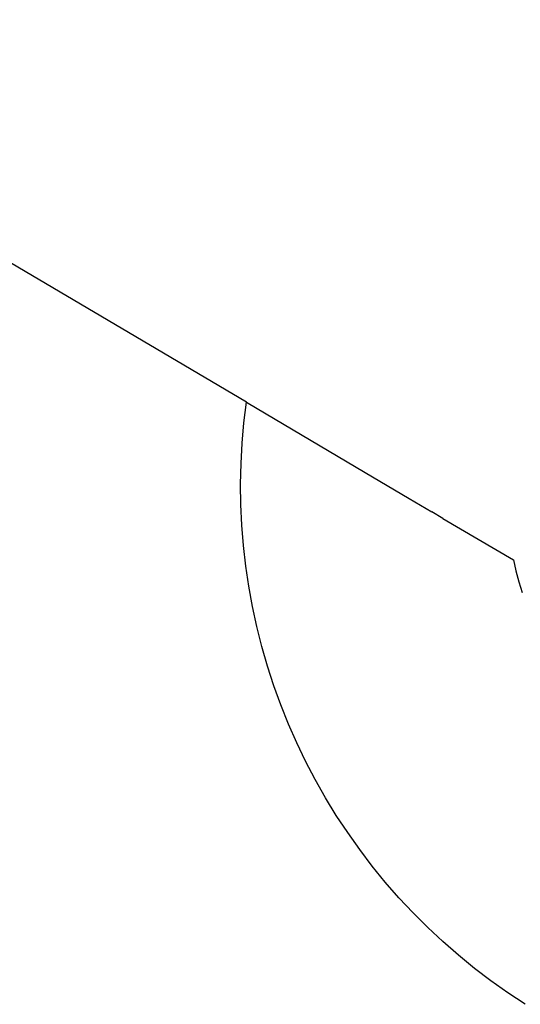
# Model space of a CAD drawing. Header units: millimetres. Extents: x 10740 to 13233, y 6351 to 7934.
# Tile 4 of 23: x 11113 to 11238, y 7438 to 7683. Entities that reach past the tile are written whole.
import ezdxf

# ---------------------------------------------------------------- set-up
doc = ezdxf.new("R2010")
doc.units = ezdxf.units.MM
doc.layers.add('Make2D$Visible$Curvas', color=7, linetype='Continuous')

msp = doc.modelspace()

# ---------------------------------------------------------------- linework, layer by layer
at = {"layer": 'Make2D$Visible$Curvas', "color": 7, "lineweight": -3, "true_color": 0xffffff}
for p, q in [((11169.68, 7587.83), (10750.69, 7835.06)), ((11169.68, 7587.83), (11199.31, 7570.35)), ((11199.31, 7570.35), (11210.25, 7563.89)), ((11210.25, 7563.89), (11215.89, 7560.56)), ((11218.69, 7558.91), (11215.89, 7560.56)), ((11218.69, 7558.91), (11236.23, 7548.56)), ((11236.23, 7548.56), (11236.86, 7545.82)), ((11236.86, 7545.82), (11237.59, 7543.11)), ((11237.59, 7543.11), (11238.4, 7540.42))]:
    msp.add_line(p, q, dxfattribs=at)
at = {"layer": 'Make2D$Visible$Curvas', "color": 254, "lineweight": -3, "true_color": 0xcad1ee}
for p, q in [((11169.07, 7582.75), (11169.68, 7587.82)), ((11168.63, 7577.65), (11169.07, 7582.75)), ((11168.35, 7572.54), (11168.63, 7577.65)), ((11168.25, 7567.43), (11168.35, 7572.54)), ((11168.32, 7562.32), (11168.25, 7567.43)), ((11168.56, 7557.21), (11168.32, 7562.32)), ((11168.97, 7552.11), (11168.56, 7557.21)), ((11169.55, 7547.03), (11168.97, 7552.11)), ((11170.29, 7541.97), (11169.55, 7547.03)), ((11171.21, 7536.94), (11170.29, 7541.97)), ((11172.3, 7531.94), (11171.21, 7536.94)), ((11173.55, 7526.99), (11172.3, 7531.94)), ((11174.97, 7522.07), (11173.55, 7526.99)), ((11176.55, 7517.21), (11174.97, 7522.07)), ((11178.29, 7512.4), (11176.55, 7517.21)), ((11180.19, 7507.65), (11178.29, 7512.4)), ((11182.25, 7502.97), (11180.19, 7507.65)), ((11184.46, 7498.36), (11182.25, 7502.97)), ((11186.85, 7493.79), (11184.46, 7498.36)), ((11189.4, 7489.29), (11186.85, 7493.79)), ((11192.09, 7484.89), (11189.4, 7489.29)), ((11194.93, 7480.58), (11192.09, 7484.89)), ((11197.92, 7476.37), (11194.93, 7480.58)), ((11201.04, 7472.26), (11197.92, 7476.37)), ((11204.3, 7468.26), (11201.04, 7472.26)), ((11207.7, 7464.37), (11204.3, 7468.26)), ((11211.22, 7460.6), (11207.7, 7464.37)), ((11214.87, 7456.95), (11211.22, 7460.6)), ((11218.64, 7453.42), (11214.87, 7456.95)), ((11222.53, 7450.02), (11218.64, 7453.42)), ((11226.52, 7446.76), (11222.53, 7450.02)), ((11230.63, 7443.63), (11226.52, 7446.76)), ((11234.84, 7440.65), (11230.63, 7443.63)), ((11239.15, 7437.8), (11234.84, 7440.65))]:
    msp.add_line(p, q, dxfattribs=at)

doc.saveas('drawing.dxf')
